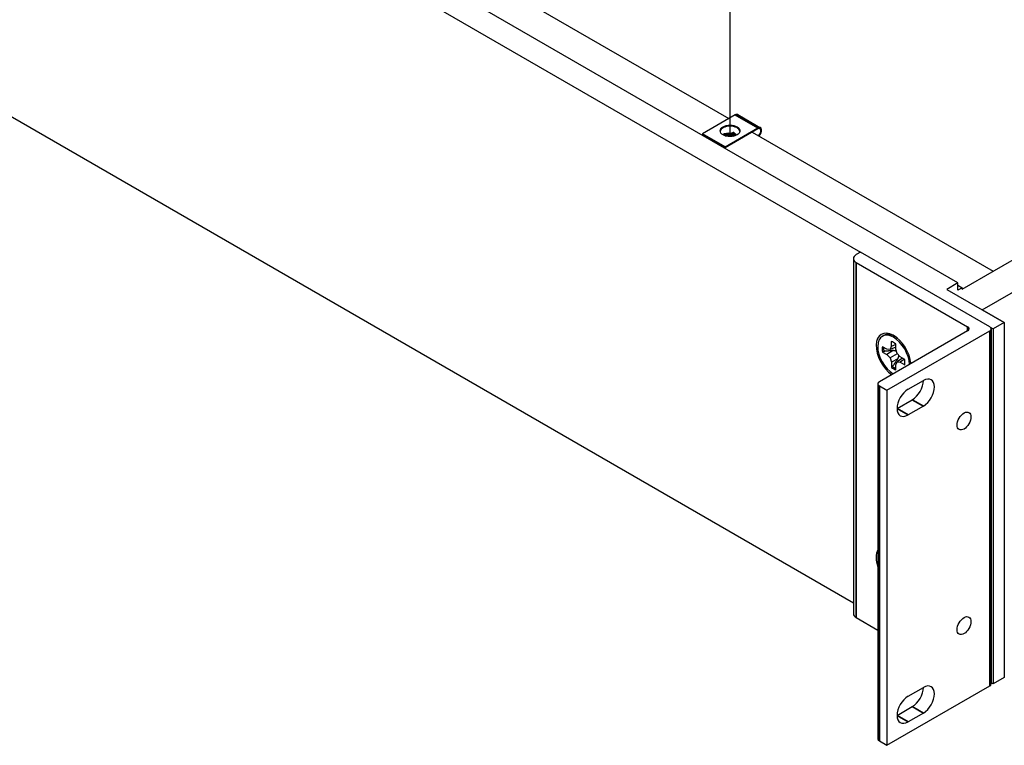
# Model space of a CAD drawing. Header units: millimetres. Extents: x 80 to 2248, y 80 to 1719.
# Tile 66 of 77: x 1709 to 1875, y 1106 to 1228. Entities that reach past the tile are written whole.
import ezdxf

# ---------------------------------------------------------------- set-up
doc = ezdxf.new("R2010")
doc.units = ezdxf.units.MM
doc.header["$LTSCALE"] = 8.333333
for name, color, linetype, lineweight in [('Tweak Trail (ANSI)', 7, 'Continuous', 25), ('Visible (ANSI)', 7, 'Continuous', 25), ('Visible Narrow (ANSI)', 7, 'Continuous', 35)]:
    doc.layers.add(name, color=color, linetype=linetype, lineweight=lineweight)

msp = doc.modelspace()

# ---------------------------------------------------------------- linework, layer by layer
at = {"layer": 'Tweak Trail (ANSI)'}
msp.add_line((1828.6251, 1208.6634), (1828.6251, 1257.3035), dxfattribs=at)
at = {"layer": 'Visible (ANSI)'}
for p, q in [((1454.0387, 1418.1078), (1850.6488, 1189.1249)), ((1867.1246, 1183.9332), (1467.5032, 1414.6547)), ((1849.4744, 1129.8326), (1454.0387, 1358.1375)), ((1871.2347, 1179.4089), (2115.9525, 1320.6968)), ((1727.6006, 1269.8967), (1828.3928, 1211.7043)), ((1867.8729, 1182.8773), (1925.8233, 1216.3349)), ((1829.4623, 1212.3218), (1823.9528, 1209.1409)), ((1829.9415, 1212.3693), (1833.7716, 1210.1579)), ((1827.7829, 1206.9295), (1833.2925, 1210.1104)), ((1833.2925, 1209.9403), (1827.7829, 1206.7594)), ((1823.9528, 1209.1409), (1823.9528, 1208.9707)), ((1827.7829, 1206.9295), (1823.9528, 1209.1409)), ((1827.7829, 1206.7594), (1823.9528, 1208.9707)), ((1829.2114, 1208.7254), (1829.5164, 1208.8637)), ((1832.3703, 1209.4079), (1873.0978, 1185.8939)), ((1827.7829, 1206.7594), (1827.7829, 1206.9295)), ((1850.6549, 1189.1285), (1849.9625, 1188.7287)), ((1872.5163, 1176.5068), (1850.6549, 1189.1285)), ((1849.4744, 1188.0483), (1849.4744, 1128.0834)), ((1849.9625, 1187.3679), (1868.7745, 1176.5068)), ((1867.1246, 1183.9332), (1865.2537, 1182.8531)), ((1867.1246, 1182.6887), (1867.1246, 1183.9332)), ((1867.1246, 1183.5529), (1867.8729, 1183.1208)), ((1865.2537, 1182.8531), (1874.9764, 1177.2396)), ((1867.8729, 1183.1208), (1867.1246, 1182.6887)), ((1867.8729, 1182.8705), (1867.8729, 1183.1208)), ((1874.9764, 1177.2486), (1871.2347, 1179.4089)), ((1871.2347, 1179.4089), (1871.2347, 1179.4)), ((1874.9764, 1177.2396), (1873.1055, 1176.1595)), ((1874.9764, 1177.2486), (1874.9764, 1117.2782)), ((1874.9764, 1177.2396), (1874.9764, 1117.2693)), ((1868.7745, 1175.8264), (1853.8634, 1167.2174)), ((1854.3626, 1174.9397), (1854.5778, 1175.0639)), ((1855.145, 1165.7971), (1872.5163, 1175.8264)), ((1856.5242, 1174.8811), (1856.1511, 1175.043)), ((1872.5949, 1176.4543), (1873.1055, 1176.1595)), ((1872.7604, 1176.1666), (1872.7604, 1116.2017)), ((1873.1055, 1176.1595), (1873.1055, 1116.1892)), ((1855.8741, 1173.1719), (1855.6591, 1172.6825)), ((1855.8679, 1174.0402), (1855.8741, 1173.1719)), ((1856.6367, 1173.5278), (1855.8741, 1173.1719)), ((1856.6424, 1172.7357), (1856.6362, 1173.604)), ((1855.1314, 1172.7289), (1854.3825, 1173.1541)), ((1854.3888, 1172.2633), (1855.1377, 1171.8381)), ((1855.6591, 1172.6825), (1855.1314, 1172.7289)), ((1856.1655, 1172.5143), (1855.1377, 1171.8381)), ((1855.1377, 1171.8381), (1855.669, 1171.2831)), ((1856.6397, 1173.1066), (1855.6591, 1172.6825)), ((1856.8793, 1171.9833), (1855.669, 1171.2831)), ((1856.8661, 1171.9971), (1856.6424, 1172.7357)), ((1857.3974, 1171.4421), (1856.8661, 1171.9971)), ((1855.669, 1171.2831), (1855.8928, 1170.5446)), ((1856.992, 1171.0984), (1855.8928, 1170.5446)), ((1855.8928, 1170.5446), (1855.8989, 1169.6763)), ((1856.661, 1170.1083), (1856.876, 1170.5977)), ((1856.6672, 1169.24), (1856.661, 1170.1083)), ((1857.7459, 1171.2442), (1856.876, 1170.5977)), ((1856.876, 1170.5977), (1857.4037, 1170.5513)), ((1858.1463, 1171.0169), (1857.3974, 1171.4421)), ((1858.1028, 1171.0416), (1857.4037, 1170.5513)), ((1857.4037, 1170.5513), (1858.1526, 1170.1261)), ((1853.6193, 1166.8772), (1853.6193, 1106.9123)), ((1853.8634, 1166.537), (1855.145, 1165.7971)), ((1858.7218, 1165.9638), (1861.2969, 1167.4505)), ((1855.145, 1165.7971), (1855.145, 1105.8322)), ((1856.8509, 1162.7233), (1859.426, 1164.21)), ((1861.2969, 1163.1298), (1858.7218, 1161.6431)), ((1849.9625, 1127.403), (1853.6193, 1125.2918)), ((1874.9764, 1117.2693), (1873.1055, 1116.1892)), ((1855.145, 1105.8322), (1872.5163, 1115.8615)), ((1858.7218, 1114.1162), (1861.2969, 1115.6029)), ((1873.1055, 1116.1892), (1872.7604, 1116.3885)), ((1856.8509, 1110.8758), (1859.426, 1112.3625)), ((1861.2969, 1111.2823), (1858.7218, 1109.7956)), ((1853.8634, 1106.5721), (1855.145, 1105.8322))]:
    msp.add_line(p, q, dxfattribs=at)
for centre, major_axis, ratio, start_param, end_param in [((1829.4623, 1211.5393), (0.4792, 0.8299), 0.57735027, 0, 0.78539816), ((1828.6226, 1209.4555), (1.6667, 0), 0.57735027, 0.08850384, 3.05308881), ((1833.2925, 1209.328), (0.4792, 0.8299), 0.57735027, 4.29114919, 7.06858347), ((1833.2925, 1209.328), (0.375, 0.6495), 0.57735027, 4.16263985, 7.06858347), ((1828.5153, 1208.2409), (0.8536, -0.0754), 0.5123509, 1.43315064, 1.86699281), ((1829.6804, 1208.769), (0.231, -0.0204), 0.5123509, 1.56825029, 2.40428911), ((1851.141, 1188.0483), (-1.6667, 0), 0.57735027, 5.49778714, 7.06858347), ((1868.1853, 1176.1666), (0.8333, 0), 0.57735027, 5.49778714, 7.06858347), ((1871.927, 1176.1666), (0.8333, 0), 0.57735027, 5.49778714, 7.06858347), ((1856.2676, 1171.6401), (-2.0833, 3.6084), 0.57735027, 4.02988349, 8.53648712), ((1856.2676, 1171.6401), (-1.905, 3.2996), 0.57735027, 3.95119716, 8.61517345), ((1856.4828, 1171.7644), (-1.905, 3.2996), 0.57735027, 5.33749362, 6.28318531), ((1856.2676, 1171.6401), (-1.3582, 2.3525), 0.57735027, 5.30466803, 5.70738387), ((1856.2676, 1171.6401), (1.3582, -2.3525), 0.57735027, 3.7338717, 4.13658755), ((1856.4539, 1171.7477), (-1.3229, 2.2913), 0.57735027, 0.6868606, 0.9915506), ((1856.2676, 1171.6401), (-1.3582, 2.3525), 0.57735027, 3.7338717, 4.13658755), ((1856.4828, 1171.7644), (1.905, -3.2996), 0.57735027, 0.80960451, 0.94569169), ((1856.2676, 1171.6401), (1.3582, -2.3525), 0.57735027, 5.30466803, 5.70738387), ((1856.4539, 1171.7477), (-1.3229, 2.2913), 0.57735027, 2.16651967, 2.46955948), ((1854.4527, 1166.8772), (-0.8333, 0), 0.57735027, 5.49778714, 7.06858347), ((1859.426, 1166.3703), (1.3229, 2.2914), 0.57735027, 3.92699082, 5.49778714), ((1861.2969, 1165.2902), (1.3229, 2.2914), 0.57735027, 3.92699082, 7.06858347), ((1858.7218, 1163.8034), (-1.3229, -2.2914), 0.57735027, 3.92699082, 7.06858347), ((1856.2676, 1135.8503), (-2.0833, 3.6084), 0.57735027, 0.33172359, 1.23907274), ((1851.141, 1128.0834), (-1.6667, 0), 0.57735027, 0, 0.78539816), ((1859.426, 1114.5228), (1.3229, 2.2914), 0.57735027, 3.92699082, 5.49778714), ((1861.2969, 1113.4426), (1.3229, 2.2914), 0.57735027, 3.92699082, 7.06858347), ((1871.927, 1116.2017), (0.8333, 0), 0.57735027, 5.49778714, 6.28318531), ((1858.7218, 1111.9559), (-1.3229, -2.2914), 0.57735027, 3.92699082, 7.06858347), ((1854.4527, 1106.9123), (-0.8333, 0), 0.57735027, 0, 0.78539816)]:
    msp.add_ellipse(centre, major_axis=major_axis, ratio=ratio, start_param=start_param, end_param=end_param, dxfattribs=at)
for centre, major_axis in [((1828.6226, 1209.6256), (1.6667, 0)), ((1868.1664, 1160.615), (-0.8308, -1.439)), ((1868.1664, 1126.05), (-0.8308, -1.439))]:
    msp.add_ellipse(centre, major_axis=major_axis, ratio=0.57735027, dxfattribs=at)
for points, weights in [([(1854.6226, 1172.3628), (1854.5072, 1172.3137), (1854.3888, 1172.2633)], [1.00553680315, 1.00516746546, 1.00463627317]), ([(1856.1655, 1172.5143), (1855.5807, 1172.4578), (1854.6226, 1172.3628)], [2.05610823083, 1.7051701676, 1.33146102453]), ([(1856.7445, 1172.3985), (1856.5028, 1172.4562), (1856.1655, 1172.5143)], [2.13735374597, 2.00128324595, 1.82577693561]), ([(1856.992, 1171.0984), (1857.1102, 1171.4274), (1857.1795, 1171.6697)], [1.82577693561, 2.00564618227, 2.14409456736]), ([(1856.1011, 1169.8298), (1856.6551, 1170.6171), (1856.992, 1171.0984)], [1.33146102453, 1.7051701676, 2.05610823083]), ([(1856.1011, 1169.8298), (1856.0013, 1169.754), (1855.8989, 1169.6763)], [1.00553680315, 1.00516746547, 1.00463627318])]:
    msp.add_rational_spline(points, weights, degree=2, dxfattribs=at)
at = {"layer": 'Visible Narrow (ANSI)'}
for p, q in [((1833.2925, 1210.1104), (1829.4623, 1212.3218)), ((1829.2053, 1209.3494), (1828.8344, 1209.1813)), ((1829.3305, 1209.1661), (1828.9596, 1208.998)), ((1829.0234, 1208.8681), (1829.3943, 1209.0362)), ((1829.059, 1208.8132), (1829.4299, 1208.9813)), ((1829.5164, 1208.8637), (1829.496, 1208.8061)), ((1849.9625, 1187.3679), (1849.9625, 1127.403)), ((1868.7745, 1176.5068), (1868.7745, 1175.8264)), ((1872.5163, 1175.8264), (1872.5163, 1115.8615)), ((1853.8634, 1166.537), (1853.8634, 1106.5721)), ((1859.426, 1164.21), (1861.2969, 1163.1298)), ((1856.8509, 1162.7233), (1858.7218, 1161.6431)), ((1859.426, 1112.3625), (1861.2969, 1111.2823)), ((1856.8509, 1110.8758), (1858.7218, 1109.7956))]:
    msp.add_line(p, q, dxfattribs=at)
for centre, major_axis, ratio, start_param, end_param in [((1828.5411, 1208.5322), (-1.3282, 0.1173), 0.5123509, 4.53516074, 5.77526139), ((1828.5317, 1208.4265), (-1.1386, 0.1006), 0.5123509, 4.53516074, 5.65871125), ((1828.5239, 1208.338), (1.0377, -0.0917), 0.5123509, 1.39356809, 2.35162482), ((1828.521, 1208.3053), (0.9835, -0.0869), 0.5123509, 1.39356809, 2.25777667), ((1828.7085, 1208.8624), (-0.0521, -0.287), 0.15140389, 0.83823891, 1.32889832), ((1828.7581, 1208.7349), (-0.0348, -0.1918), 0.15140389, 4.12770392, 4.47049097), ((1828.8144, 1208.9544), (0.3446, -0.0304), 0.5123509, 4.53516074, 5.54588176), ((1828.7478, 1208.963), (-0.0372, -0.205), 0.15140389, 0.98611126, 1.69617499), ((1828.8172, 1208.9871), (0.2904, -0.0257), 0.5123509, 4.53516074, 5.54588176), ((1828.8187, 1209.0031), (0.0372, 0.205), 0.15140389, 0.54489252, 1.69617499), ((1828.8251, 1209.0757), (-0.1895, 0.0167), 0.5123509, 1.39356809, 2.40428911), ((1828.8187, 1209.0031), (0.086, -0.1898), 0.63573832, 1.26449022, 2.4157727), ((1829.1006, 1208.9929), (0.086, -0.1898), 0.63573832, 4.40608288, 5.1161466), ((1828.9512, 1208.7513), (0.0805, -0.1775), 0.63573832, 1.6317669, 1.97455395), ((1829.2202, 1208.9058), (0.1204, -0.2657), 0.63573832, 4.77335955, 5.22202315), ((1829.7061, 1209.0602), (-0.7056, 0.0623), 0.5123509, 5.44708199, 5.54588176), ((1829.1895, 1209.1712), (0.086, -0.1898), 0.63573832, 1.26449022, 2.4157727), ((1829.6968, 1208.9546), (-0.5161, 0.0456), 0.5123509, 5.2296138, 5.54588176), ((1829.4714, 1209.161), (-0.086, 0.1898), 0.63573832, 1.26449022, 1.97455395), ((1829.689, 1208.866), (0.4151, -0.0367), 0.5123509, 1.88970882, 2.40428911), ((1829.3221, 1208.9194), (0.0805, -0.1775), 0.63573832, 1.6317669, 1.97455395), ((1829.6861, 1208.8333), (0.361, -0.0319), 0.5123509, 1.73792131, 2.40428911), ((1829.5911, 1209.0739), (0.1204, -0.2657), 0.63573832, 4.77335955, 5.29556596)]:
    msp.add_ellipse(centre, major_axis=major_axis, ratio=ratio, start_param=start_param, end_param=end_param, dxfattribs=at)

doc.saveas('drawing.dxf')
